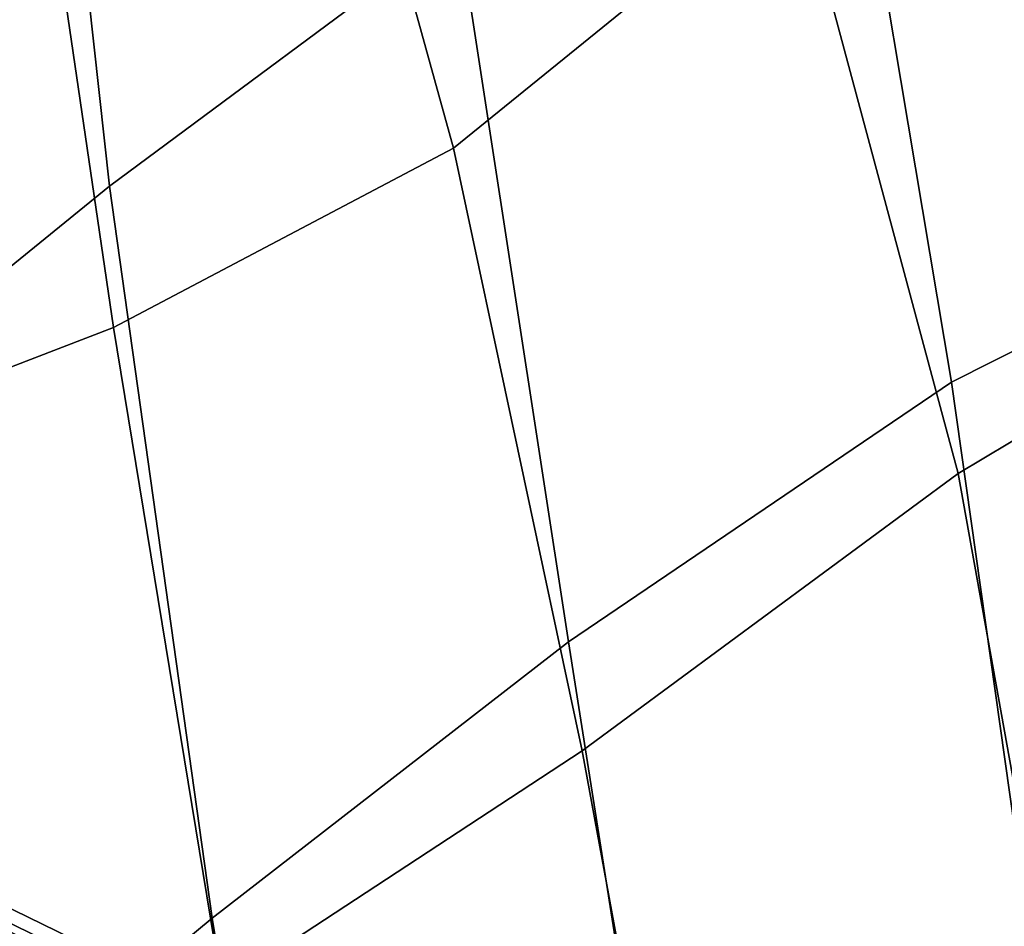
# Model space of a CAD drawing. Extents: x -3.29 to 3.54, y -2.92 to 1.93.
# Tile 140 of 167: x 0.38 to 0.58, y 0.76 to 0.95. Entities that reach past the tile are written whole.
import ezdxf

# ---------------------------------------------------------------- set-up
doc = ezdxf.new("R2010")
doc.units = 0

msp = doc.modelspace()

# ---------------------------------------------------------------- linework, layer by layer
for points in [[(0.44572, 1.1226, 5.2565), (0.46884, 0.97318, 5.20975), (0.39473, 0.9181, 5.24708), (0.37814, 1.06847, 5.29212)], [(0.37153, 1.08821, 5.93692), (0.25133, 0.9914, 5.86017), (0.29622, 0.9053, 5.88282), (0.42511, 1.02884, 5.96315)], [(0.37364, 1.08965, 5.93265), (0.42511, 1.02884, 5.96315), (0.29622, 0.9053, 5.88282), (0.25384, 0.99317, 5.85539)], [(0.43804, 1.03378, 5.26468), (0.46781, 0.9262, 5.21739), (0.54062, 0.98526, 5.19349), (0.49154, 1.08572, 5.24582)], [(0.57363, 0.87648, 5.11567), (0.54907, 1.02291, 5.17931), (0.64311, 1.0847, 5.1635), (0.66199, 0.92104, 5.09321)], [(0.57507, 0.85706, 5.1278), (0.66227, 0.90921, 5.1074), (0.62665, 1.08338, 5.18364), (0.54062, 0.98526, 5.19349)], [(0.37814, 1.06847, 5.29212), (0.39473, 0.9181, 5.24708), (0.32369, 0.86034, 5.28785), (0.31297, 1.00683, 5.3303)], [(0.43804, 1.03378, 5.26468), (0.37731, 1.01262, 5.2947), (0.3956, 0.88805, 5.25035), (0.46781, 0.9262, 5.21739)], [(0.49227, 0.82125, 5.14656), (0.46884, 0.97318, 5.20975), (0.54907, 1.02291, 5.17931), (0.57363, 0.87648, 5.11567)], [(0.37731, 1.01262, 5.2947), (0.31297, 1.00683, 5.3303), (0.32369, 0.86034, 5.28785), (0.3956, 0.88805, 5.25035)], [(0.49515, 0.79806, 5.15459), (0.57507, 0.85706, 5.1278), (0.54062, 0.98526, 5.19349), (0.46781, 0.9262, 5.21739)], [(0.49227, 0.82125, 5.14656), (0.41654, 0.76254, 5.18445), (0.39473, 0.9181, 5.24708), (0.46884, 0.97318, 5.20975)], [(0.49515, 0.79806, 5.15459), (0.46781, 0.9262, 5.21739), (0.3956, 0.88805, 5.25035), (0.41855, 0.74787, 5.18845)], [(0.5943, 0.73024, 5.03644), (0.57363, 0.87648, 5.11567), (0.66199, 0.92104, 5.09321), (0.67938, 0.77972, 5.01477)], [(0.41654, 0.76254, 5.18445), (0.34362, 0.70209, 5.22586), (0.32369, 0.86034, 5.28785), (0.39473, 0.9181, 5.24708)], [(0.60025, 0.71677, 5.0486), (0.6856, 0.7673, 5.02836), (0.66227, 0.90921, 5.1074), (0.57507, 0.85706, 5.1278)], [(0.41855, 0.74787, 5.18845), (0.3956, 0.88805, 5.25035), (0.32369, 0.86034, 5.28785), (0.34362, 0.70209, 5.22586)], [(0.5158, 0.67141, 5.06733), (0.49227, 0.82125, 5.14656), (0.57363, 0.87648, 5.11567), (0.5943, 0.73024, 5.03644)], [(0.52071, 0.65915, 5.07619), (0.60025, 0.71677, 5.0486), (0.57507, 0.85706, 5.1278), (0.49515, 0.79806, 5.15459)], [(0.5158, 0.67141, 5.06733), (0.44192, 0.60725, 5.10472), (0.41654, 0.76254, 5.18445), (0.49227, 0.82125, 5.14656)], [(0.52071, 0.65915, 5.07619), (0.49515, 0.79806, 5.15459), (0.41855, 0.74787, 5.18845), (0.44465, 0.60014, 5.10937)], [(0.42074, 0.73657, 1.51167), (0.321, 0.78529, 1.51167), (0.3227, 0.78944, 1.58879), (0.42296, 0.74046, 1.58879)], [(0.42155, 0.73798, 1.62805), (0.42296, 0.74046, 1.58879), (0.3227, 0.78944, 1.58879), (0.32162, 0.78679, 1.62805)], [(0.4182, 0.73213, 1.64728), (0.42155, 0.73798, 1.62805), (0.32162, 0.78679, 1.62805), (0.31907, 0.78056, 1.64728)], [(0.41648, 0.72911, 1.41451), (0.31776, 0.77734, 1.41451), (0.321, 0.78529, 1.51167), (0.42074, 0.73657, 1.51167)], [(0.4182, 0.73213, 1.64728), (0.31907, 0.78056, 1.64728), (0.31636, 0.77392, 1.66432), (0.41465, 0.72591, 1.66432)], [(0.41648, 0.72911, 1.41451), (0.41179, 0.72091, 1.31516), (0.31418, 0.76859, 1.31516), (0.31776, 0.77734, 1.41451)], [(0.41465, 0.72591, 1.66432), (0.31636, 0.77392, 1.66432), (0.31357, 0.76709, 1.68026), (0.41099, 0.7195, 1.68026)], [(0.41179, 0.72091, 1.31516), (0.40667, 0.71194, 1.21471), (0.31027, 0.75903, 1.21471), (0.31418, 0.76859, 1.31516)], [(0.40596, 0.7107, 1.67515), (0.41099, 0.7195, 1.68026), (0.31357, 0.76709, 1.68026), (0.30973, 0.75771, 1.67515)], [(0.44192, 0.60725, 5.10472), (0.37035, 0.54044, 5.14535), (0.34362, 0.70209, 5.22586), (0.41654, 0.76254, 5.18445)]]:
    msp.add_3dface(points)

doc.saveas('drawing.dxf')
